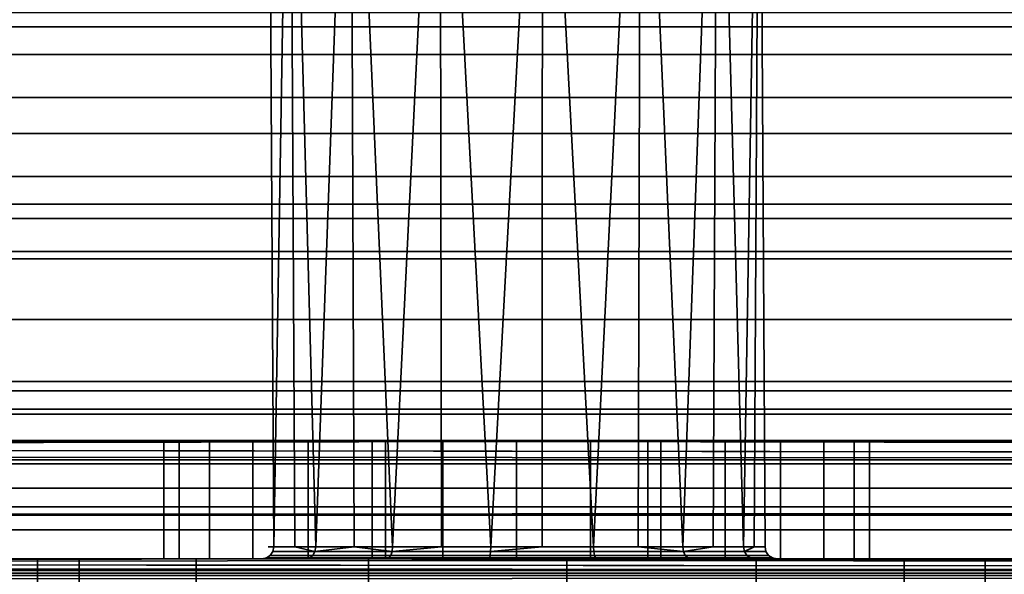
# Model space of a CAD drawing. Header units: millimetres. Extents: x -603 to 3703, y -121 to 193.
# Tile 238 of 256: x 307.3 to 315.62, y 15.87 to 20.56. Entities that reach past the tile are written whole.
import ezdxf

# ---------------------------------------------------------------- set-up
doc = ezdxf.new("R2010")
doc.units = ezdxf.units.MM
doc.layers.add('151', color=7, linetype='Continuous', true_color=0xffffff)

# ---------------------------------------------------------------- blocks, each defined once
blk = doc.blocks.new('UG_SURFACE_001')
at = {"layer": '151', "color": 252, "linetype": 'Continuous', "lineweight": 35}
for points in [[(603, -18, 2212.25), (603, 174.4, 2212.25), (-603, 174.4, 2212.25), (-603, -18, 2212.25)], [(-453, -18, 2062.2499), (-453, 174.4, 2062.2499), (453, 174.4, 2062.2499), (453, -18, 2062.2499)]]:
    blk.add_3dface(points, dxfattribs=at)
blk = doc.blocks.new('UG_SURFACE_005')
at = {"layer": '151', "color": 156, "linetype": 'Continuous', "lineweight": 35}
for points in [[(309.4, 24.2, -2.75), (309.4459, 16.1, -2.75), (309.4459, 16.1, -2.3134)], [(309.4459, 16.1, -2.3134), (309.5815, 24.2, -1.8959), (309.4, 24.2, -2.75)], [(309.4, 24.2, -2.75), (309.5815, 24.2, -3.6041), (309.4459, 16.1, -3.1866)], [(309.4459, 16.1, -3.1866), (309.4459, 16.1, -2.75), (309.4, 24.2, -2.75)], [(309.5815, 24.2, -3.6041), (309.6235, 16.1, -3.5855), (309.4459, 16.1, -3.1866)], [(309.4459, 16.1, -2.3134), (309.6235, 16.1, -1.9145), (309.5815, 24.2, -1.8959)], [(310.0948, 24.2, -1.1894), (309.5815, 24.2, -1.8959), (309.8011, 16.1, -1.5157)], [(309.5815, 24.2, -1.8959), (309.6235, 16.1, -1.9145), (309.8011, 16.1, -1.5157)], [(309.8011, 16.1, -3.9843), (309.5815, 24.2, -3.6041), (310.0948, 24.2, -4.3106)], [(309.8011, 16.1, -3.9843), (309.6235, 16.1, -3.5855), (309.5815, 24.2, -3.6041)], [(310.0948, 24.2, -4.3106), (310.1255, 16.1, -4.2765), (309.8011, 16.1, -3.9843)], [(309.8011, 16.1, -1.5157), (310.1255, 16.1, -1.2235), (310.0948, 24.2, -1.1894)], [(310.0948, 24.2, -1.1894), (310.1255, 16.1, -1.2235), (310.45, 16.1, -0.9313)], [(310.45, 16.1, -0.9313), (310.8511, 24.2, -0.7528), (310.0948, 24.2, -1.1894)], [(310.0948, 24.2, -4.3106), (310.8511, 24.2, -4.7472), (310.45, 16.1, -4.5687)], [(310.45, 16.1, -4.5687), (310.1255, 16.1, -4.2765), (310.0948, 24.2, -4.3106)], [(310.8511, 24.2, -4.7472), (310.8653, 16.1, -4.7036), (310.45, 16.1, -4.5687)], [(310.45, 16.1, -0.9313), (310.8653, 16.1, -0.7964), (310.8511, 24.2, -0.7528)], [(310.8511, 24.2, -0.7528), (310.8653, 16.1, -0.7964), (311.2805, 16.1, -0.6615)], [(311.2805, 16.1, -0.6615), (311.7195, 24.2, -0.6615), (310.8511, 24.2, -0.7528)], [(310.8511, 24.2, -4.7472), (311.7195, 24.2, -4.8385), (311.2805, 16.1, -4.8385)], [(311.2805, 16.1, -4.8385), (310.8653, 16.1, -4.7036), (310.8511, 24.2, -4.7472)], [(311.7195, 24.2, -4.8385), (311.7147, 16.1, -4.7929), (311.2805, 16.1, -4.8385)], [(311.2805, 16.1, -0.6615), (311.7147, 16.1, -0.7071), (311.7195, 24.2, -0.6615)], [(311.7195, 24.2, -0.6615), (311.7147, 16.1, -0.7071), (312.1489, 16.1, -0.7528)], [(312.1489, 16.1, -4.7472), (311.7147, 16.1, -4.7929), (311.7195, 24.2, -4.8385)], [(312.1489, 16.1, -0.7528), (312.55, 24.2, -0.9313), (311.7195, 24.2, -0.6615)], [(311.7195, 24.2, -4.8385), (312.55, 24.2, -4.5687), (312.1489, 16.1, -4.7472)], [(312.55, 24.2, -4.5687), (312.5271, 16.1, -4.5289), (312.1489, 16.1, -4.7472)], [(312.1489, 16.1, -0.7528), (312.5271, 16.1, -0.9711), (312.55, 24.2, -0.9313)], [(312.55, 24.2, -0.9313), (312.5271, 16.1, -0.9711), (312.9052, 16.1, -1.1894)], [(312.9052, 16.1, -4.3106), (312.5271, 16.1, -4.5289), (312.55, 24.2, -4.5687)], [(312.9052, 16.1, -1.1894), (313.1989, 24.2, -1.5157), (312.55, 24.2, -0.9313)], [(312.55, 24.2, -4.5687), (313.1989, 24.2, -3.9843), (312.9052, 16.1, -4.3106)], [(313.1989, 24.2, -3.9843), (313.1618, 16.1, -3.9574), (312.9052, 16.1, -4.3106)], [(312.9052, 16.1, -1.1894), (313.1618, 16.1, -1.5426), (313.1989, 24.2, -1.5157)], [(313.1989, 24.2, -1.5157), (313.1618, 16.1, -1.5426), (313.4184, 16.1, -1.8959)], [(313.4184, 16.1, -3.6041), (313.1618, 16.1, -3.9574), (313.1989, 24.2, -3.9843)], [(313.5541, 24.2, -2.3134), (313.1989, 24.2, -1.5157), (313.4184, 16.1, -1.8959)], [(313.4184, 16.1, -3.6041), (313.1989, 24.2, -3.9843), (313.5541, 24.2, -3.1866)], [(313.5541, 24.2, -3.1866), (313.5092, 16.1, -3.1771), (313.4184, 16.1, -3.6041)], [(313.4184, 16.1, -1.8959), (313.5092, 16.1, -2.3229), (313.5541, 24.2, -2.3134)], [(313.5541, 24.2, -2.3134), (313.5092, 16.1, -2.3229), (313.6, 16.1, -2.75)], [(313.6, 16.1, -2.75), (313.5092, 16.1, -3.1771), (313.5541, 24.2, -3.1866)], [(313.5541, 24.2, -3.1866), (313.5541, 24.2, -2.3134), (313.6, 16.1, -2.75)], [(309.4384, 16.0617, -3.1882), (309.4384, 16.0617, -2.3118), (309.4459, 16.1, -2.3134), (309.4459, 16.1, -2.75)], [(309.7949, 16.0617, -3.9888), (309.4384, 16.0617, -3.1882), (309.4459, 16.1, -3.1866), (309.6235, 16.1, -3.5855)], [(309.4459, 16.1, -2.75), (309.4459, 16.1, -3.1866), (309.4384, 16.0617, -3.1882)], [(309.6235, 16.1, -1.9145), (309.4459, 16.1, -2.3134), (309.4384, 16.0617, -2.3118), (309.7949, 16.0617, -1.5112)], [(309.7949, 16.0617, -1.5112), (309.8011, 16.1, -1.5157), (309.6235, 16.1, -1.9145)], [(309.6235, 16.1, -3.5855), (309.8011, 16.1, -3.9843), (309.7949, 16.0617, -3.9888)], [(309.7949, 16.0617, -1.5112), (310.4462, 16.0617, -0.9248), (310.45, 16.1, -0.9313), (310.1255, 16.1, -1.2235)], [(310.4462, 16.0617, -4.5752), (309.7949, 16.0617, -3.9888), (309.8011, 16.1, -3.9843), (310.1255, 16.1, -4.2765)], [(310.1255, 16.1, -1.2235), (309.8011, 16.1, -1.5157), (309.7949, 16.0617, -1.5112)], [(310.1255, 16.1, -4.2765), (310.45, 16.1, -4.5687), (310.4462, 16.0617, -4.5752)], [(310.4462, 16.0617, -0.9248), (311.2797, 16.0617, -0.6539), (311.2805, 16.1, -0.6615), (310.8653, 16.1, -0.7964)], [(310.4462, 16.0617, -4.5752), (310.45, 16.1, -4.5687), (310.8653, 16.1, -4.7036)], [(310.8653, 16.1, -4.7036), (311.2805, 16.1, -4.8385), (311.2797, 16.0617, -4.8461), (310.4462, 16.0617, -4.5752)], [(310.8653, 16.1, -0.7964), (310.45, 16.1, -0.9313), (310.4462, 16.0617, -0.9248)], [(311.2797, 16.0617, -0.6539), (312.1513, 16.0617, -0.7455), (312.1489, 16.1, -0.7528), (311.7147, 16.1, -0.7071)], [(311.2797, 16.0617, -4.8461), (311.2805, 16.1, -4.8385), (311.7147, 16.1, -4.7929)], [(311.7147, 16.1, -4.7929), (312.1489, 16.1, -4.7472), (312.1513, 16.0617, -4.7545), (311.2797, 16.0617, -4.8461)], [(311.7147, 16.1, -0.7071), (311.2805, 16.1, -0.6615), (311.2797, 16.0617, -0.6539)], [(312.9103, 16.0617, -4.3163), (312.1513, 16.0617, -4.7545), (312.1489, 16.1, -4.7472), (312.5271, 16.1, -4.5289)], [(312.5271, 16.1, -0.9711), (312.1489, 16.1, -0.7528), (312.1513, 16.0617, -0.7455), (312.9103, 16.0617, -1.1837)], [(312.9103, 16.0617, -1.1837), (312.9052, 16.1, -1.1894), (312.5271, 16.1, -0.9711)], [(312.5271, 16.1, -4.5289), (312.9052, 16.1, -4.3106), (312.9103, 16.0617, -4.3163)], [(312.9103, 16.0617, -4.3163), (312.9052, 16.1, -4.3106), (313.1618, 16.1, -3.9574)], [(313.1618, 16.1, -1.5426), (312.9052, 16.1, -1.1894), (312.9103, 16.0617, -1.1837)], [(312.9103, 16.0617, -1.1837), (313.4254, 16.0617, -1.8928), (313.4184, 16.1, -1.8959), (313.1618, 16.1, -1.5426)], [(313.1618, 16.1, -3.9574), (313.4184, 16.1, -3.6041), (313.4254, 16.0617, -3.6072), (312.9103, 16.0617, -4.3163)], [(313.4254, 16.0617, -3.6072), (313.4184, 16.1, -3.6041), (313.5092, 16.1, -3.1771)], [(313.5092, 16.1, -2.3229), (313.4184, 16.1, -1.8959), (313.4254, 16.0617, -1.8928)], [(313.4254, 16.0617, -1.8928), (313.6076, 16.0617, -2.75), (313.6, 16.1, -2.75), (313.5092, 16.1, -2.3229)], [(313.5092, 16.1, -3.1771), (313.6, 16.1, -2.75), (313.6076, 16.0617, -2.75), (313.4254, 16.0617, -3.6072)], [(307.45, 16, -2.75), (307.8001, 16, -1.1027), (309.7202, 16, -1.4569), (309.3481, 16, -2.2926)], [(309.3481, 16, -2.2926), (309.3481, 16, -3.2074), (307.45, 16, -2.75)], [(309.3481, 16, -3.2074), (309.7202, 16, -4.0431), (307.8001, 16, -4.3973), (307.45, 16, -2.75)], [(307.8001, 16, -4.3973), (307.8001, 14.5629, -4.3973), (307.45, 14.5629, -2.75), (307.45, 16, -2.75)], [(307.45, 16, -2.75), (307.45, 14.5629, -2.75), (307.8001, 14.5629, -1.1027), (307.8001, 16, -1.1027)], [(308.79, 16, -5.7597), (307.8001, 16, -4.3973), (309.7202, 16, -4.0431), (310.4, 16, -4.6553)], [(310.4, 16, -0.8447), (309.7202, 16, -1.4569), (307.8001, 16, -1.1027), (308.79, 16, 0.2597)], [(308.79, 16, -5.7597), (308.79, 14.5629, -5.7597), (307.8001, 14.5629, -4.3973), (307.8001, 16, -4.3973)], [(307.8001, 16, -1.1027), (307.8001, 14.5629, -1.1027), (308.79, 14.5629, 0.2597), (308.79, 16, 0.2597)], [(310.4, 16, -4.6553), (311.27, 16, -4.9379), (310.2485, 16, -6.6018), (308.79, 16, -5.7597)], [(308.79, 16, 0.2597), (310.2485, 16, 1.1018), (311.27, 16, -0.5621), (310.4, 16, -0.8447)], [(310.2485, 16, -6.6018), (310.2485, 14.5629, -6.6018), (308.79, 14.5629, -5.7597), (308.79, 16, -5.7597)], [(308.79, 16, 0.2597), (308.79, 14.5629, 0.2597), (310.2485, 14.5629, 1.1018), (310.2485, 16, 1.1018)], [(309.7202, 16, -4.0431), (309.3481, 16, -3.2074), (309.3855, 16.0076, -3.1994), (309.7511, 16.0076, -4.0206)], [(309.3481, 16, -3.2074), (309.3481, 16, -2.2926), (309.3855, 16.0076, -2.3006), (309.3855, 16.0076, -3.1994)], [(309.3481, 16, -2.2926), (309.7202, 16, -1.4569), (309.7511, 16.0076, -1.4794), (309.3855, 16.0076, -2.3006)], [(309.7511, 16.0076, -4.0206), (309.3855, 16.0076, -3.1994), (309.4172, 16.0293, -3.1927), (309.7774, 16.0293, -4.0016)], [(309.3855, 16.0076, -3.1994), (309.3855, 16.0076, -2.3006), (309.4172, 16.0293, -2.3073), (309.4172, 16.0293, -3.1927)], [(309.3855, 16.0076, -2.3006), (309.7511, 16.0076, -1.4794), (309.7774, 16.0293, -1.4984), (309.4172, 16.0293, -2.3073)], [(309.7774, 16.0293, -4.0016), (309.4172, 16.0293, -3.1927), (309.4384, 16.0617, -3.1882), (309.7949, 16.0617, -3.9888)], [(309.4172, 16.0293, -3.1927), (309.4172, 16.0293, -2.3073), (309.4384, 16.0617, -2.3118), (309.4384, 16.0617, -3.1882)], [(309.4172, 16.0293, -2.3073), (309.7774, 16.0293, -1.4984), (309.7949, 16.0617, -1.5112), (309.4384, 16.0617, -2.3118)], [(310.4, 16, -4.6553), (309.7202, 16, -4.0431), (309.7511, 16.0076, -4.0206), (310.4191, 16.0076, -4.6221)], [(309.7202, 16, -1.4569), (310.4, 16, -0.8447), (310.4191, 16.0076, -0.8779), (309.7511, 16.0076, -1.4794)], [(310.4191, 16.0076, -4.6221), (309.7511, 16.0076, -4.0206), (309.7774, 16.0293, -4.0016), (310.4354, 16.0293, -4.594)], [(309.7511, 16.0076, -1.4794), (310.4191, 16.0076, -0.8779), (310.4354, 16.0293, -0.906), (309.7774, 16.0293, -1.4984)], [(310.4354, 16.0293, -4.594), (309.7774, 16.0293, -4.0016), (309.7949, 16.0617, -3.9888), (310.4462, 16.0617, -4.5752)], [(309.7774, 16.0293, -1.4984), (310.4354, 16.0293, -0.906), (310.4462, 16.0617, -0.9248), (309.7949, 16.0617, -1.5112)], [(311.27, 16, -0.5621), (310.2485, 16, 1.1018), (311.9234, 16, 1.2778)], [(311.9234, 16, -6.7778), (310.2485, 16, -6.6018), (311.27, 16, -4.9379)], [(311.9234, 16, -6.7778), (311.9234, 14.5629, -6.7778), (310.2485, 14.5629, -6.6018), (310.2485, 16, -6.6018)], [(310.2485, 16, 1.1018), (310.2485, 14.5629, 1.1018), (311.9234, 14.5629, 1.2778), (311.9234, 16, 1.2778)], [(311.27, 16, -4.9379), (310.4, 16, -4.6553), (310.4191, 16.0076, -4.6221), (311.2741, 16.0076, -4.8999)], [(310.4, 16, -0.8447), (311.27, 16, -0.5621), (311.2741, 16.0076, -0.6001), (310.4191, 16.0076, -0.8779)], [(311.2741, 16.0076, -4.8999), (310.4191, 16.0076, -4.6221), (310.4354, 16.0293, -4.594), (311.2774, 16.0293, -4.8676)], [(310.4191, 16.0076, -0.8779), (311.2741, 16.0076, -0.6001), (311.2774, 16.0293, -0.6324), (310.4354, 16.0293, -0.906)], [(311.2774, 16.0293, -4.8676), (310.4354, 16.0293, -4.594), (310.4462, 16.0617, -4.5752), (311.2797, 16.0617, -4.8461)], [(310.4354, 16.0293, -0.906), (311.2774, 16.0293, -0.6324), (311.2797, 16.0617, -0.6539), (310.4462, 16.0617, -0.9248)], [(312.1798, 16, -4.8423), (311.27, 16, -4.9379), (311.2741, 16.0076, -4.8999), (312.168, 16.0076, -4.8059)], [(311.27, 16, -0.5621), (312.1798, 16, -0.6577), (312.168, 16.0076, -0.6941), (311.2741, 16.0076, -0.6001)], [(311.27, 16, -4.9379), (312.1798, 16, -4.8423), (313.525, 16, -6.2574), (311.9234, 16, -6.7778)], [(311.9234, 16, 1.2778), (313.525, 16, 0.7574), (312.1798, 16, -0.6577), (311.27, 16, -0.5621)], [(312.168, 16.0076, -4.8059), (311.2741, 16.0076, -4.8999), (311.2774, 16.0293, -4.8676), (312.158, 16.0293, -4.7751)], [(311.2741, 16.0076, -0.6001), (312.168, 16.0076, -0.6941), (312.158, 16.0293, -0.7249), (311.2774, 16.0293, -0.6324)], [(312.158, 16.0293, -4.7751), (311.2774, 16.0293, -4.8676), (311.2797, 16.0617, -4.8461), (312.1513, 16.0617, -4.7545)], [(311.2774, 16.0293, -0.6324), (312.158, 16.0293, -0.7249), (312.1513, 16.0617, -0.7455), (311.2797, 16.0617, -0.6539)], [(313.525, 16, -6.2574), (313.525, 14.5629, -6.2574), (311.9234, 14.5629, -6.7778), (311.9234, 16, -6.7778)], [(311.9234, 16, 1.2778), (311.9234, 14.5629, 1.2778), (313.525, 14.5629, 0.7574), (313.525, 16, 0.7574)], [(312.9248, 16.0293, -4.3324), (312.158, 16.0293, -4.7751), (312.1513, 16.0617, -4.7545), (312.9103, 16.0617, -4.3163)], [(312.158, 16.0293, -0.7249), (312.9248, 16.0293, -1.1676), (312.9103, 16.0617, -1.1837), (312.1513, 16.0617, -0.7455)], [(312.9465, 16.0076, -4.3565), (312.168, 16.0076, -4.8059), (312.158, 16.0293, -4.7751), (312.9248, 16.0293, -4.3324)], [(312.168, 16.0076, -0.6941), (312.9465, 16.0076, -1.1435), (312.9248, 16.0293, -1.1676), (312.158, 16.0293, -0.7249)], [(312.9721, 16, -4.3849), (312.1798, 16, -4.8423), (312.168, 16.0076, -4.8059), (312.9465, 16.0076, -4.3565)], [(312.1798, 16, -0.6577), (312.9721, 16, -1.1151), (312.9465, 16.0076, -1.1435), (312.168, 16.0076, -0.6941)], [(313.525, 16, -6.2574), (312.1798, 16, -4.8423), (312.9721, 16, -4.3849)], [(312.9721, 16, -1.1151), (312.1798, 16, -0.6577), (313.525, 16, 0.7574)], [(313.4452, 16.0293, -3.6161), (312.9248, 16.0293, -4.3324), (312.9103, 16.0617, -4.3163), (313.4254, 16.0617, -3.6072)], [(312.9248, 16.0293, -1.1676), (313.4452, 16.0293, -1.8839), (313.4254, 16.0617, -1.8928), (312.9103, 16.0617, -1.1837)], [(313.4748, 16.0076, -3.6293), (312.9465, 16.0076, -4.3565), (312.9248, 16.0293, -4.3324), (313.4452, 16.0293, -3.6161)], [(312.9465, 16.0076, -1.1435), (313.4748, 16.0076, -1.8707), (313.4452, 16.0293, -1.8839), (312.9248, 16.0293, -1.1676)], [(313.5098, 16, -3.6448), (312.9721, 16, -4.3849), (312.9465, 16.0076, -4.3565), (313.4748, 16.0076, -3.6293)], [(312.9721, 16, -1.1151), (313.5098, 16, -1.8552), (313.4748, 16.0076, -1.8707), (312.9465, 16.0076, -1.1435)], [(312.9721, 16, -4.3849), (313.5098, 16, -3.6448), (315.4615, 16, -3.592), (314.7765, 16, -5.1305)], [(312.9721, 16, -1.1151), (313.525, 16, 0.7574), (314.7765, 16, -0.3695)], [(314.7765, 16, -0.3695), (315.4615, 16, -1.908), (313.5098, 16, -1.8552), (312.9721, 16, -1.1151)], [(314.7765, 16, -5.1305), (313.525, 16, -6.2574), (312.9721, 16, -4.3849)], [(313.6293, 16.0293, -2.75), (313.4452, 16.0293, -3.6161), (313.4254, 16.0617, -3.6072), (313.6076, 16.0617, -2.75)], [(313.4452, 16.0293, -1.8839), (313.6293, 16.0293, -2.75), (313.6076, 16.0617, -2.75), (313.4254, 16.0617, -1.8928)], [(313.6617, 16.0076, -2.75), (313.4748, 16.0076, -3.6293), (313.4452, 16.0293, -3.6161), (313.6293, 16.0293, -2.75)], [(313.4748, 16.0076, -1.8707), (313.6617, 16.0076, -2.75), (313.6293, 16.0293, -2.75), (313.4452, 16.0293, -1.8839)], [(313.7, 16, -2.75), (313.5098, 16, -3.6448), (313.4748, 16.0076, -3.6293), (313.6617, 16.0076, -2.75)], [(313.5098, 16, -1.8552), (313.7, 16, -2.75), (313.6617, 16.0076, -2.75), (313.4748, 16.0076, -1.8707)], [(315.4615, 16, -3.592), (313.5098, 16, -3.6448), (313.7, 16, -2.75)], [(313.7, 16, -2.75), (313.5098, 16, -1.8552), (315.4615, 16, -1.908), (315.4615, 16, -3.592)], [(314.7765, 16, -5.1305), (314.7765, 14.5629, -5.1305), (313.525, 14.5629, -6.2574), (313.525, 16, -6.2574)], [(313.525, 16, 0.7574), (313.525, 14.5629, 0.7574), (314.7765, 14.5629, -0.3695), (314.7765, 16, -0.3695)], [(315.4615, 16, -3.592), (315.4615, 14.5629, -3.592), (314.7765, 14.5629, -5.1305), (314.7765, 16, -5.1305)], [(314.7765, 16, -0.3695), (314.7765, 14.5629, -0.3695), (315.4615, 14.5629, -1.908), (315.4615, 16, -1.908)], [(315.4615, 16, -1.908), (315.4615, 14.5629, -1.908), (315.4615, 14.5629, -3.592), (315.4615, 16, -3.592)]]:
    blk.add_3dface(points, dxfattribs=at)
blk = doc.blocks.new('UG_SURFACE_007')
at = {"layer": '151', "color": 252, "linetype": 'Continuous', "lineweight": 35}
for points in [[(397, 59.6289, 6.25), (-397, 59.6289, 6.25), (-397, 7.5, 6.25), (397, 7.5, 6.25)], [(397, 59.6289, 5.25), (397, 7.5, 5.25), (-397, 7.5, 5.25), (-397, 59.6289, 5.25)], [(397, 16.8036, -7.1573), (-397, 16.8036, -7.1573), (-79.4, 17, -6.17), (79.4, 17, -6.17)], [(79.4, 17, -6.17), (238.2, 17, -6.17), (397, 16.8036, -7.1573)], [(238.2, 16.8371, 1.9892), (311.5, 16.9912, 1.3), (310.39, 17, 1.0871)], [(310.39, 17, 1.0871), (238.2, 17, 1.0871), (238.2, 16.8371, 1.9892)], [(238.2, 17, -6.17), (308.9019, 17, -3.2), (309.7366, 17, -4.1271)], [(309.7366, 17, -4.1271), (310.8763, 17, -4.6344), (238.2, 17, -6.17)], [(310.8763, 17, -4.6344), (312.1237, 17, -4.6344), (397, 17, -6.17), (238.2, 17, -6.17)], [(238.2, 17, -6.17), (238.2, 17, 1.0871), (308.6468, 17, -0.7729), (308.5164, 17, -2.0136)], [(308.5164, 17, -2.0136), (308.9019, 17, -3.2), (238.2, 17, -6.17)], [(238.2, 17, 1.0871), (310.39, 17, 1.0871), (310.2798, 17, 1.0406)], [(310.2798, 17, 1.0406), (309.2706, 17, 0.3074), (238.2, 17, 1.0871)], [(309.2706, 17, 0.3074), (308.6468, 17, -0.7729), (238.2, 17, 1.0871)], [(238.2, 17, -6.17), (397, 17, -6.17), (397, 16.8036, -7.1573)], [(311.5, 16.9912, 1.3), (238.2, 16.8371, 1.9892), (397, 16.8371, 1.9892)], [(308.9019, 16, -3.2), (308.9019, 17, -3.2), (308.5164, 17, -2.0136), (308.5164, 16, -2.0136)], [(308.5164, 16, -2.0136), (308.5164, 17, -2.0136), (308.6468, 17, -0.7729), (308.6468, 16, -0.7729)], [(308.6468, 16, -0.7729), (308.6468, 17, -0.7729), (309.2706, 17, 0.3074), (309.2706, 16, 0.3074)], [(309.7366, 16, -4.1271), (309.7366, 17, -4.1271), (308.9019, 17, -3.2), (308.9019, 16, -3.2)], [(309.2706, 16, 0.3074), (309.2706, 17, 0.3074), (310.2798, 17, 1.0406), (310.2798, 16, 1.0406)], [(310.8763, 16, -4.6344), (310.8763, 17, -4.6344), (309.7366, 17, -4.1271), (309.7366, 16, -4.1271)], [(310.39, 16, 1.0871), (310.2798, 16, 1.0406), (310.2798, 17, 1.0406), (310.39, 17, 1.0871)], [(310.39, 17, 1.0871), (311.5, 16.9912, 1.3), (311.5, 15.9856, 1.3), (310.39, 16, 1.0871)], [(312.1237, 16, -4.6344), (312.1237, 17, -4.6344), (310.8763, 17, -4.6344), (310.8763, 16, -4.6344)], [(312.6101, 17, 1.0871), (311.5, 16.9912, 1.3), (397, 16.8371, 1.9892)], [(312.6101, 16, 1.0871), (311.5, 15.9856, 1.3), (311.5, 16.9912, 1.3), (312.6101, 17, 1.0871)], [(313.2634, 16, -4.1271), (313.2634, 17, -4.1271), (312.1237, 17, -4.6344), (312.1237, 16, -4.6344)], [(397, 17, -6.17), (312.1237, 17, -4.6344), (313.2634, 17, -4.1271)], [(397, 16.8371, 1.9892), (397, 17, 1.0871), (312.6101, 17, 1.0871)], [(312.6101, 17, 1.0871), (312.7202, 17, 1.0406), (312.7202, 16, 1.0406), (312.6101, 16, 1.0871)], [(312.7202, 17, 1.0406), (312.6101, 17, 1.0871), (397, 17, 1.0871)], [(312.7202, 16, 1.0406), (312.7202, 17, 1.0406), (313.7294, 17, 0.3074), (313.7294, 16, 0.3074)], [(397, 17, 1.0871), (313.7294, 17, 0.3074), (312.7202, 17, 1.0406)], [(314.0981, 16, -3.2), (314.0981, 17, -3.2), (313.2634, 17, -4.1271), (313.2634, 16, -4.1271)], [(313.2634, 17, -4.1271), (314.0981, 17, -3.2), (397, 17, -6.17)], [(313.7294, 16, 0.3074), (313.7294, 17, 0.3074), (314.3532, 17, -0.7729), (314.3532, 16, -0.7729)], [(397, 17, 1.0871), (314.3532, 17, -0.7729), (313.7294, 17, 0.3074)], [(314.4836, 16, -2.0136), (314.4836, 17, -2.0136), (314.0981, 17, -3.2), (314.0981, 16, -3.2)], [(397, 17, -6.17), (314.0981, 17, -3.2), (314.4836, 17, -2.0136)], [(314.3532, 16, -0.7729), (314.3532, 17, -0.7729), (314.4836, 17, -2.0136), (314.4836, 16, -2.0136)], [(314.4836, 17, -2.0136), (314.3532, 17, -0.7729), (397, 17, 1.0871), (397, 17, -6.17)], [(238.2, 16.3691, 2.7775), (397, 16.3691, 2.7775), (397, 16.8371, 1.9892), (238.2, 16.8371, 1.9892)], [(-397, 16.8036, -7.1573), (397, 16.8036, -7.1573), (397, 16.2443, -7.9943), (-397, 16.2443, -7.9943)], [(238.2, 15.6549, 3.3523), (397, 15.6549, 3.3523), (397, 16.3691, 2.7775), (238.2, 16.3691, 2.7775)], [(-397, 16.2443, -7.9943), (397, 16.2443, -7.9943), (397, 15.4073, -8.5536), (-397, 15.4073, -8.5536)], [(-397, 15.8797, -6.7746), (397, 15.8797, -6.7746), (79.4, 16, -6.17), (-79.4, 16, -6.17)], [(397, 15.8797, -6.7746), (238.2, 16, -6.17), (79.4, 16, -6.17)], [(238.2, 15.9003, 1.6396), (238.2, 16, 1.0871), (310.39, 16, 1.0871)], [(310.39, 16, 1.0871), (311.5, 15.9856, 1.3), (238.2, 15.9003, 1.6396)], [(238.2, 16, -6.17), (310.8763, 16, -4.6344), (309.7366, 16, -4.1271)], [(238.2, 16, -6.17), (397, 16, -6.17), (312.1237, 16, -4.6344), (310.8763, 16, -4.6344)], [(238.2, 16, -6.17), (308.9019, 16, -3.2), (308.5164, 16, -2.0136)], [(238.2, 16, 1.0871), (309.2706, 16, 0.3074), (310.2798, 16, 1.0406)], [(309.7366, 16, -4.1271), (308.9019, 16, -3.2), (238.2, 16, -6.17)], [(238.2, 16, 1.0871), (308.6468, 16, -0.7729), (309.2706, 16, 0.3074)], [(308.5164, 16, -2.0136), (308.6468, 16, -0.7729), (238.2, 16, 1.0871), (238.2, 16, -6.17)], [(310.2798, 16, 1.0406), (310.39, 16, 1.0871), (238.2, 16, 1.0871)], [(397, 15.8797, -6.7746), (397, 16, -6.17), (238.2, 16, -6.17)], [(397, 15.9003, 1.6396), (238.2, 15.9003, 1.6396), (311.5, 15.9856, 1.3)], [(311.5, 15.9856, 1.3), (397, 16, 1.0871), (397, 15.9003, 1.6396)], [(311.5, 15.9856, 1.3), (312.6101, 16, 1.0871), (397, 16, 1.0871)], [(313.2634, 16, -4.1271), (312.1237, 16, -4.6344), (397, 16, -6.17)], [(397, 16, 1.0871), (312.6101, 16, 1.0871), (312.7202, 16, 1.0406)], [(312.7202, 16, 1.0406), (313.7294, 16, 0.3074), (397, 16, 1.0871)], [(397, 16, -6.17), (314.0981, 16, -3.2), (313.2634, 16, -4.1271)], [(313.7294, 16, 0.3074), (314.3532, 16, -0.7729), (397, 16, 1.0871)], [(314.4836, 16, -2.0136), (314.0981, 16, -3.2), (397, 16, -6.17)], [(397, 16, -6.17), (397, 16, 1.0871), (314.3532, 16, -0.7729), (314.4836, 16, -2.0136)], [(238.2, 15.9003, 1.6396), (397, 15.9003, 1.6396), (397, 15.6136, 2.1223), (238.2, 15.6136, 2.1223)], [(-397, 15.5372, -7.2872), (397, 15.5372, -7.2872), (397, 15.8797, -6.7746), (-397, 15.8797, -6.7746)]]:
    blk.add_3dface(points, dxfattribs=at)
blk = doc.blocks.new('UG_SURFACE_008')
at = {"layer": '151', "color": 252, "linetype": 'Continuous', "lineweight": 35}
for points in [[(-393, 20.9013, -9.5155), (393, 20.9013, -9.5155), (393, 19.9021, -8.8479), (-393, 19.9021, -8.8479)], [(-393, 20.5, -6.67), (393, 20.5, -6.67), (393, 20.6203, -7.2746), (-393, 20.6203, -7.2746)], [(-393, 20.5, 0.67), (393, 20.5, 0.67), (393, 20.5, -6.67), (-393, 20.5, -6.67)], [(-393, 20.2655, 1.8487), (393, 20.2655, 1.8487), (393, 20.5, 0.67), (-393, 20.5, 0.67)], [(-393, 19.5979, 2.8479), (393, 19.5979, 2.8479), (393, 20.2655, 1.8487), (-393, 20.2655, 1.8487)], [(-393, 19.9021, -8.8479), (393, 19.9021, -8.8479), (393, 19.2345, -7.8487), (-393, 19.2345, -7.8487)], [(-393, 18.5987, 3.5155), (393, 18.5987, 3.5155), (393, 19.5979, 2.8479), (-393, 19.5979, 2.8479)], [(-393, 19.2345, -7.8487), (393, 19.2345, -7.8487), (393, 19, -6.67), (-393, 19, -6.67)], [(-393, 19, 0.67), (393, 19, 0.67), (393, 18.8797, 1.2746), (-393, 18.8797, 1.2746)], [(-393, 19, -6.67), (393, 19, -6.67), (393, 19, 0.67), (-393, 19, 0.67)], [(-393, 18.8797, 1.2746), (393, 18.8797, 1.2746), (393, 18.5372, 1.7872), (-393, 18.5372, 1.7872)], [(-393, 17.42, 3.75), (393, 17.42, 3.75), (393, 18.5987, 3.5155), (-393, 18.5987, 3.5155)], [(-393, 18.5372, 1.7872), (393, 18.5372, 1.7872), (393, 18.0246, 2.1297), (-393, 18.0246, 2.1297)], [(-393, 18.0246, 2.1297), (393, 18.0246, 2.1297), (393, 17.42, 2.25), (-393, 17.42, 2.25)], [(-393, 7.5, 3.75), (393, 7.5, 3.75), (393, 17.42, 3.75), (-393, 17.42, 3.75)], [(-393, 17.42, 2.25), (393, 17.42, 2.25), (393, 7.5, 2.25), (-393, 7.5, 2.25)]]:
    blk.add_3dface(points, dxfattribs=at)
blk = doc.blocks.new('UG_SURFACE_035')
at = {"layer": '151', "color": 252, "linetype": 'Continuous', "lineweight": 35}
for points in [[(-399.5, 7.25, 2008.75), (399.5, 7.25, 2008.75), (399.5, 46.92, 2008.75), (-399.5, 46.92, 2008.75)], [(-398, 7.25, 2007.2501), (-398, 46.92, 2007.2501), (398, 46.92, 2007.2501), (398, 7.25, 2007.2501)], [(411.42, 17.5, 2020.6699), (-411.42, 17.5, 2020.6699), (-412.5987, 17.2655, 2021.8487), (412.5987, 17.2655, 2021.8487)], [(-411.42, 17.5, 2020.6699), (411.42, 17.5, 2020.6699), (403.11, 17.5, 2012.3599), (-403.11, 17.5, 2012.3599)], [(401.8327, 17.2227, 2011.0826), (-401.8327, 17.2227, 2011.0826), (-403.11, 17.5, 2012.3599), (403.11, 17.5, 2012.3599)], [(412.5987, 17.2655, 2021.8487), (-412.5987, 17.2655, 2021.8487), (-413.5979, 16.5979, 2022.8479), (413.5979, 16.5979, 2022.8479)], [(400.7854, 16.4407, 2010.0355), (-400.7854, 16.4407, 2010.0355), (-401.8327, 17.2227, 2011.0826), (401.8327, 17.2227, 2011.0826)], [(413.5979, 16.5979, 2022.8479), (-413.5979, 16.5979, 2022.8479), (-414.2655, 15.5987, 2023.5155), (414.2655, 15.5987, 2023.5155)], [(-400.4096, 15.9014, 2009.6595), (-400.7854, 16.4407, 2010.0355), (400.7854, 16.4407, 2010.0355)], [(-400.4096, 15.9014, 2009.6595), (400.7854, 16.4407, 2010.0355), (400.4096, 15.9014, 2009.6595)], [(412.0246, 15.8797, 2021.2746), (-412.0246, 15.8797, 2021.2746), (-411.42, 16, 2020.6699), (411.42, 16, 2020.6699)], [(-411.42, 16, 2020.6699), (-403.11, 16, 2012.3599), (403.11, 16, 2012.3599), (411.42, 16, 2020.6699)], [(403.11, 16, 2012.3599), (-403.11, 16, 2012.3599), (-402.4547, 15.8577, 2011.7047), (402.4547, 15.8577, 2011.7047)], [(400.4096, 15.9014, 2009.6595), (-400.1568, 15.2948, 2009.4068), (-400.4096, 15.9014, 2009.6595)], [(400.4096, 15.9014, 2009.6595), (400.1568, 15.2948, 2009.4068), (-400.1568, 15.2948, 2009.4068)], [(412.5372, 15.5372, 2021.7872), (-412.5372, 15.5372, 2021.7872), (-412.0246, 15.8797, 2021.2746), (412.0246, 15.8797, 2021.2746)]]:
    blk.add_3dface(points, dxfattribs=at)

msp = doc.modelspace()

# ---------------------------------------------------------------- linework, layer by layer
at = {"layer": '151', "color": 252, "linetype": 'Continuous', "lineweight": 35}
for p, q in [((393, 20.5, -6.67), (-393, 20.5, -6.67)), ((393, 20.5, 0.67), (-393, 20.5, 0.67)), ((393, 19, -6.67), (-393, 19, -6.67)), ((393, 19, 0.67), (-393, 19, 0.67)), ((411.42, 17.5, 2020.67), (-411.42, 17.5, 2020.67)), ((403.11, 17.5, 2012.36), (-403.11, 17.5, 2012.36)), ((393, 17.42, 3.75), (-393, 17.42, 3.75)), ((393, 17.42, 2.25), (-393, 17.42, 2.25)), ((397, 17, -6.17), (-397, 17, -6.17)), ((310.39, 17, 1.0871), (1.11, 17, 1.0871)), ((397, 17, 1.0871), (312.61, 17, 1.0871)), ((411.42, 16, 2020.67), (-411.42, 16, 2020.67)), ((403.11, 16, 2012.36), (-403.11, 16, 2012.36)), ((397, 16, -6.17), (-397, 16, -6.17)), ((310.39, 16, 1.0871), (1.11, 16, 1.0871)), ((397, 16, 1.0871), (312.61, 16, 1.0871))]:
    msp.add_line(p, q, dxfattribs=at)
at = {"layer": '151', "color": 156, "linetype": 'Continuous', "lineweight": 35, "extrusion": (0, 1, 0)}
for centre, radius in [((-311.5, -2.75, 16.1), 2.1), ((-311.5, -2.75, 16), 4.05)]:
    msp.add_circle(centre, radius, dxfattribs=at)
at = {"layer": '151', "color": 156, "linetype": 'Continuous', "lineweight": 35, "extrusion": (0, -1, 0)}
msp.add_circle((311.5, -2.75, -16), 2.2, dxfattribs=at)
at = {"layer": '151', "color": 252, "linetype": 'Continuous', "lineweight": 35, "extrusion": (0, -1, 0)}
msp.add_arc((311.5, -1.7, -17), 3, 111.71659, 68.28341, dxfattribs=at)
at = {"layer": '151', "color": 252, "linetype": 'Continuous', "lineweight": 35, "extrusion": (0, 1, 0)}
msp.add_arc((-311.5, -1.7, 16), 3, 111.71659, 68.28341, dxfattribs=at)
at = {"layer": '151', "color": 252, "linetype": 'Continuous', "lineweight": 35}
msp.add_open_spline([(312.61, 17, 1.0871), (311.8997, 17, 1.37), (311.1003, 17, 1.37), (310.39, 17, 1.0871)], degree=3, dxfattribs=at)
msp.add_open_spline([(312.61, 16, 1.0871), (312.2548, 16, 1.2286), (311.8802, 15.9856, 1.3), (311.1204, 15.9856, 1.3), (310.7451, 16, 1.2285), (310.39, 16, 1.0871)], degree=3, knots=[0, 0, 0, 0, 0.5, 0.5, 1, 1, 1, 1], dxfattribs=at)

# ---------------------------------------------------------------- block references
for name in ['UG_SURFACE_001', 'UG_SURFACE_007', 'UG_SURFACE_035', 'UG_SURFACE_008']:
    msp.add_blockref(name, (0, 0), dxfattribs=at)
at = {"layer": '151', "color": 156, "linetype": 'Continuous', "lineweight": 35}
msp.add_blockref('UG_SURFACE_005', (0, 0), dxfattribs=at)

doc.saveas('drawing.dxf')
